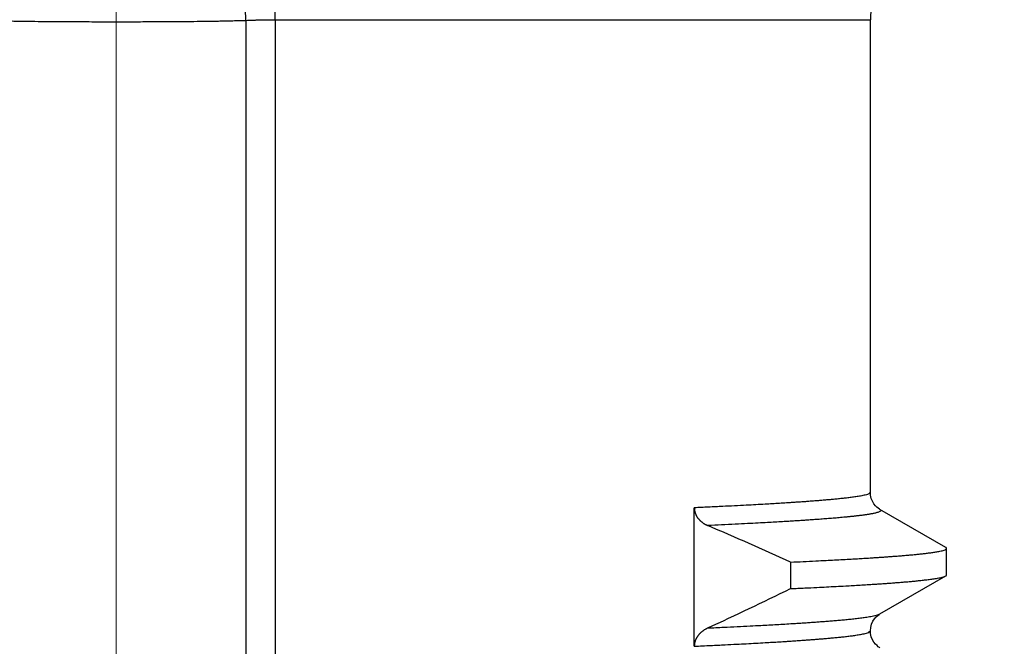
# Model space of a CAD drawing. Header units: millimetres. Extents: x 0 to 1735, y 0 to 1188.
# Tile 51 of 138: x 244.8 to 251.92, y 737.69 to 742.22. Entities that reach past the tile are written whole.
import ezdxf

# ---------------------------------------------------------------- set-up
doc = ezdxf.new("R2010")
doc.units = ezdxf.units.MM
doc.header["$LTSCALE"] = 0.727559
doc.linetypes.add('CENTER', pattern=[50.8, 31.75, -6.35, 6.35, -6.35])
doc.layers.add('NoLayerName_001', color=7, linetype='Continuous')
doc.layers.add('NoLayerName_003', color=7, linetype='Continuous')
doc.styles.get("Standard").update_dxf_attribs({"font": 'txt', "bigfont": 'extfont2'})
doc.dimstyles.get("Standard").update_dxf_attribs({"dimtxt": 2.5, "dimasz": 2.5, "dimexe": 1, "dimexo": 1, "dimtad": 1, "dimdec": 3, "dimzin": 0, "dimdsep": 46, "dimtxsty": 'Standard', "dimcen": 2.5, "dimadec": 3, "dimazin": 0, "dimtfac": 0.75, "dimtdec": 3, "dimtmove": 0, "dimatfit": 3, "dimfxl": 1, "dimarcsym": 0})

# ---------------------------------------------------------------- blocks, each defined once
blk = doc.blocks.new('_OPEN30')
at = {"color": 0, "linetype": 'ByBlock', "lineweight": -2}
for p, q in [((-1, 0.267949), (0, 0)), ((0, 0), (-1, -0.267949)), ((0, 0), (-1, 0))]:
    blk.add_line(p, q, dxfattribs=at)
blk = doc.blocks.new('*D141')
at = {"layer": 'Defpoints', "color": 0}
for p in [(330, 790), (350, 790), (250.65, 731.3)]:
    blk.add_point(p, dxfattribs=at)
at = {"layer": 'NoLayerName_001', "color": 0, "linetype": 'Continuous', "lineweight": 13}
for p, q in [((334, 790), (354, 790)), ((350, 739.3), (350, 782)), ((254.65, 731.3), (354, 731.3))]:
    blk.add_line(p, q, dxfattribs=at)
at = {"layer": 'NoLayerName_001', "color": 0, "lineweight": 13, "xscale": 8, "yscale": 8, "zscale": 8}
for p, rotation in [((350, 790), 90), ((350, 731.3), 270)]:
    blk.add_blockref('_OPEN30', p, dxfattribs=dict(at, rotation=rotation))
at = {"layer": 'NoLayerName_001', "color": 0, "lineweight": 13, "insert": (338.416, 760.65), "char_height": 12.8, "attachment_point": 5, "rotation": 90}
blk.add_mtext('\\W0.8594;５９', dxfattribs=at)

msp = doc.modelspace()

# ---------------------------------------------------------------- linework, layer by layer
at = {"layer": 'NoLayerName_001', "color": 60, "linetype": 'Continuous', "lineweight": 25}
for p, q in [((246.43808313, 742.21143704), (246.4264882, 742.60490165)), ((246.43808475, 742.21143707), (246.43808313, 731.30000042)), ((246.6488871, 742.21626043), (250.94999986, 742.21626043)), ((246.6488871, 742.21626043), (246.64888833, 731.60000041)), ((250.94999986, 738.8000534), (250.94999986, 742.21626043)), ((249.67761883, 737.68989414), (249.67761758, 738.68905959)), ((251.49367729, 738.40316214), (251.01815464, 738.67801976)), ((251.49999985, 738.20414543), (251.49999985, 738.39585505)), ((250.37339705, 738.29672912), (250.37339705, 738.10501951)), ((251.01815728, 737.92198225), (251.49367729, 738.19683835)), ((250.9499999, 737.799943), (250.94999988, 737.79995974))]:
    msp.add_line(p, q, dxfattribs=at)
for points in [[(251.01810052, 738.6780488), (251.01488828, 738.67997771), (251.00697149, 738.68534412), (250.99734727, 738.69314621), (250.98622438, 738.70427393), (250.97487455, 738.71883179), (250.96470418, 738.73636317), (250.95643013, 738.7572719), (250.95125522, 738.78092946), (250.94999277, 738.80005936)], [(250.94999289, 737.79994299), (250.95199184, 737.82397586), (250.95834042, 737.84849093), (250.96788958, 737.86976812), (250.97919218, 737.88717659), (250.9914276, 737.90124814), (251.00305043, 737.91165514), (251.0126502, 737.91859316), (251.01811413, 737.92195773)], [(251.0181206, 737.67803633), (251.01498526, 737.67991704), (251.00709333, 737.68525558), (250.99748464, 737.69302661), (250.98636625, 737.70412009), (250.97500868, 737.71864313), (250.96481522, 737.73614998), (250.95650447, 737.75705418), (250.95128962, 737.78072561), (250.94999988, 737.79995974)]]:
    msp.add_lwpolyline(points, dxfattribs=at)
for centre, radius, start, end in [((251.34999985, 742.21626043), 0.39999999, 102.373743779, 180), ((237.44667695, 709.82600904), 31.26790678, 65.580260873, 66.778860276), ((232.15360257, 775.68185139), 41.76097706, 294.958323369, 295.867251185)]:
    msp.add_arc(centre, radius, start, end, dxfattribs=at)
for points, knots in [([(246.64888833, 742.21626043), (246.64889703, 742.21960129), (246.64890164, 742.22628315), (246.64898541, 742.23630576), (246.6491158, 742.2463281), (246.6493016, 742.25634986), (246.64954113, 742.26637077), (246.6498355, 742.27639054), (246.65018509, 742.28640888), (246.65059047, 742.29642551), (246.65105216, 742.30644015), (246.65157069, 742.3164525), (246.6521466, 742.32646229), (246.65278039, 742.33646923), (246.65347267, 742.34647302), (246.65422367, 742.35647324), (246.65503616, 742.36646911), (246.6559138, 742.37645957), (246.65686001, 742.38644349), (246.65787829, 742.39641975), (246.6589721, 742.40638724), (246.66014491, 742.41634483), (246.66140021, 742.42629139), (246.66274146, 742.43622581), (246.66417214, 742.44614697), (246.66569571, 742.45605374), (246.66731574, 742.46594495), (246.66903523, 742.47581938), (246.67086509, 742.48567422), (246.672817, 742.49550623), (246.67490234, 742.50531216), (246.67713278, 742.51508836), (246.67951835, 742.52482971), (246.68208697, 742.53452427), (246.68486635, 742.54415785), (246.68788795, 742.5537139), (246.69116766, 742.56318326), (246.69480528, 742.57252425), (246.69880708, 742.58174426), (246.70198686, 742.58764962), (246.70351611, 742.59063946)], [0, 0, 0, 0, 0.01002261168, 0.02004549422, 0.03006864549, 0.04009207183, 0.05011578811, 0.06013981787, 0.07016419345, 0.08018895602, 0.09021415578, 0.100239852, 0.11026611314, 0.12029301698, 0.13032065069, 0.14034907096, 0.15037798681, 0.16040696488, 0.17043563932, 0.18046371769, 0.19049098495, 0.20051730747, 0.21054263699, 0.22056701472, 0.23059057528, 0.24061355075, 0.25063627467, 0.26065909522, 0.27068206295, 0.28070543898, 0.29072992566, 0.3007567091, 0.31078652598, 0.32081602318, 0.33084192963, 0.34086302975, 0.35088040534, 0.36089894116, 0.37093308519, 0.38100780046, 0.38100780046, 0.38100780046, 0.38100780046]), ([(244.56191525, 742.21143707), (244.57754503, 742.21099969), (244.60880367, 742.21009057), (244.65569729, 742.208933), (244.70259364, 742.20788663), (244.74949294, 742.2069648), (244.79639461, 742.20615187), (244.85893298, 742.20520264), (244.93710952, 742.20424373), (245.03092397, 742.20338176), (245.12473916, 742.2027308), (245.23418999, 742.20219574), (245.35927697, 742.2018319), (245.45309234, 742.20182488), (245.5, 742.20178814)], [0, 0, 0, 0, 0.04690770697, 0.09381542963, 0.14072337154, 0.18763165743, 0.23454033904, 0.28144940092, 0.37526826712, 0.46908705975, 0.56290434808, 0.65672037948, 0.79744334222, 0.93816635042, 0.93816635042, 0.93816635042, 0.93816635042]), ([(245.5, 742.20178814), (245.54690766, 742.20182495), (245.64072303, 742.20183216), (245.76581001, 742.20219595), (245.87526084, 742.20273099), (245.96907602, 742.20338196), (246.06289047, 742.20424403), (246.14106701, 742.20520304), (246.20360538, 742.20615232), (246.25050705, 742.20696526), (246.29740635, 742.20788706), (246.34430269, 742.20893335), (246.39119632, 742.21009079), (246.42245497, 742.21099975), (246.43808475, 742.21143707)], [0, 0, 0, 0, 0.14072300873, 0.28144597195, 0.37526200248, 0.46907928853, 0.56289807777, 0.65671694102, 0.70362600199, 0.75053468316, 0.79744296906, 0.84435091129, 0.89125863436, 0.93816634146, 0.93816634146, 0.93816634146, 0.93816634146]), ([(246.43808475, 742.2114371), (246.44510796, 742.2117178), (246.45915384, 742.21229372), (246.4767141, 742.21294103), (246.49076354, 742.21342781), (246.50130151, 742.21377323), (246.51184024, 742.21409913), (246.5223797, 742.21440468), (246.53291982, 742.21468934), (246.54346053, 742.21495247), (246.55400179, 742.21519347), (246.56454352, 742.21541171), (246.57508566, 742.2156066), (246.58562816, 742.2157775), (246.59617095, 742.21592384), (246.60671396, 742.2160449), (246.61725715, 742.2161404), (246.62780043, 742.21620854), (246.63834376, 742.21625312), (246.64537267, 742.21625573), (246.6488871, 742.21626042)], [0, 0, 0, 0, 0.02108644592, 0.04217298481, 0.05271642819, 0.06326005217, 0.07380383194, 0.08434772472, 0.09489169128, 0.10543569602, 0.11597970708, 0.12652369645, 0.13706764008, 0.14761151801, 0.15815531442, 0.16869901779, 0.17924262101, 0.18978612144, 0.20032952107, 0.21087282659, 0.21087282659, 0.21087282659, 0.21087282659]), ([(250.94999986, 738.80005341), (250.9457855, 738.79644185), (250.93817072, 738.78753535), (250.92101464, 738.78379037), (250.90467161, 738.77931258), (250.88786074, 738.77593191), (250.87105109, 738.77287399), (250.85417134, 738.77013057), (250.8372639, 738.76759444), (250.82032845, 738.76524269), (250.80337477, 738.76303085), (250.78640577, 738.76094165), (250.76942457, 738.75895589), (250.75243395, 738.75705319), (250.7354352, 738.75522471), (250.71842902, 738.75346584), (250.70141617, 738.7517709), (250.68439737, 738.7501345), (250.66737336, 738.74855115), (250.65034487, 738.74701541), (250.63331262, 738.74552188), (250.61627733, 738.74406481), (250.59923951, 738.74264001), (250.57651931, 738.74078198), (250.5481133, 738.73853385), (250.51401795, 738.73594392), (250.47991555, 738.73345046), (250.44580707, 738.73104228), (250.41169348, 738.72870758), (250.37757528, 738.72644081), (250.33776578, 738.72387023), (250.29226291, 738.72103005), (250.24106505, 738.71795097), (250.18417212, 738.71463988), (250.12158274, 738.71112457), (250.04760503, 738.70712545), (249.96792797, 738.7029839), (249.87685926, 738.69843253), (249.78009052, 738.69376345), (249.71177488, 738.69064514), (249.6776181, 738.68906379)], [0, 0, 0, 0, 0.016650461, 0.0337637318, 0.0508524, 0.0679534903, 0.085050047, 0.1021467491, 0.1192440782, 0.1363418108, 0.1534389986, 0.1705358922, 0.1876327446, 0.204729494, 0.2218261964, 0.2389230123, 0.2560200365, 0.2731173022, 0.2902147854, 0.3073124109, 0.3244100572, 0.3415075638, 0.3586048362, 0.3757019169, 0.4098956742, 0.4440891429, 0.4782825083, 0.5124758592, 0.5466692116, 0.5808625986, 0.6150560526, 0.6663463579, 0.717636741, 0.7689270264, 0.8373138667, 0.9057006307, 0.9911840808, 1.0766675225, 1.1792476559, 1.2818277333, 1.2818277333, 1.2818277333, 1.2818277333]), ([(249.67761758, 738.68905959), (249.67766562, 738.68716996), (249.67769222, 738.68338383), (249.67815044, 738.67771597), (249.67885197, 738.67206557), (249.67983712, 738.66644897), (249.68108834, 738.66088152), (249.6826037, 738.65537884), (249.68437685, 738.64995635), (249.6864041, 738.64462876), (249.68867733, 738.63940695), (249.69118418, 738.63429709), (249.69391384, 738.62930445), (249.69685524, 738.62443417), (249.69999739, 738.61969141), (249.7033293, 738.61508131), (249.70684016, 738.6106088), (249.71052015, 738.6062778), (249.71435965, 738.60209023), (249.71834985, 738.59804684), (249.72248217, 738.59414815), (249.72674798, 738.5903947), (249.7311387, 738.58678702), (249.73564574, 738.58332565), (249.74026085, 738.58001087), (249.7449765, 738.57684269), (249.74978576, 738.57382054), (249.75468223, 738.57094416), (249.75965865, 738.56821128), (249.76471105, 738.56562714), (249.76982316, 738.56316892), (249.77329246, 738.56166785), (249.77501866, 738.56090047)], [0, 0, 0, 0, 0.00567071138, 0.01135366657, 0.01704687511, 0.02274772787, 0.02845314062, 0.03415969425, 0.0398637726, 0.04556186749, 0.05125404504, 0.05694314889, 0.06263113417, 0.06831898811, 0.07400680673, 0.0796938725, 0.08537873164, 0.09106014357, 0.09673960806, 0.10241877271, 0.10809864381, 0.11377962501, 0.11946155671, 0.12514375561, 0.13082510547, 0.13650519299, 0.14218432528, 0.14786247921, 0.15353927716, 0.15921400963, 0.16488565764, 0.17055291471, 0.17055291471, 0.17055291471, 0.17055291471]), ([(251.01814799, 738.67802102), (251.02043525, 738.6753115), (251.02914437, 738.67007526), (251.01727028, 738.66094032), (251.00796656, 738.6575061), (250.99720114, 738.65398533), (250.98656334, 738.65124849), (250.9757716, 738.64877776), (250.96494822, 738.64656527), (250.95408382, 738.6445325), (250.94319541, 738.64264343), (250.93228707, 738.64087069), (250.92136395, 738.63919211), (250.91042788, 738.63759912), (250.89948104, 738.63608087), (250.88852536, 738.63462731), (250.87756283, 738.63322731), (250.86659451, 738.6318749), (250.85562094, 738.63056711), (250.84464262, 738.62930027), (250.83366009, 738.62807085), (250.82267382, 738.62687535), (250.81168432, 738.62571012), (250.80069184, 738.62457341), (250.78969661, 738.62346357), (250.77869885, 738.62237896), (250.76769877, 738.62131788), (250.75302922, 738.61993239), (250.73468763, 738.61825062), (250.71267135, 738.6163039), (250.69064941, 738.61442271), (250.66862253, 738.61260064), (250.64659137, 738.61083106), (250.6245564, 738.60910984), (250.60251796, 738.60743366), (250.57680281, 738.60552665), (250.54740944, 738.60341046), (250.51433653, 738.60110576), (250.48125869, 738.59887334), (250.44450142, 738.5964544), (250.41876632, 738.5948392), (250.40406137, 738.59390348)], [0, 0, 0, 0, 0.01063756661, 0.02132484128, 0.03235951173, 0.04341563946, 0.05446551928, 0.06551738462, 0.0765688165, 0.08761992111, 0.09867106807, 0.10972230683, 0.12077347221, 0.1318248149, 0.1428764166, 0.15392814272, 0.1649796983, 0.17603100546, 0.18708218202, 0.19813330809, 0.20918442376, 0.22023553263, 0.23128661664, 0.24233769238, 0.25338878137, 0.26443989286, 0.27549102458, 0.28654216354, 0.30864436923, 0.33074648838, 0.35284859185, 0.37495069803, 0.39705278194, 0.41915485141, 0.44125692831, 0.46335901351, 0.49651211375, 0.52966518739, 0.56281826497, 0.59597133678, 0.64017540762, 0.64017540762, 0.64017540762, 0.64017540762]), ([(250.40406137, 738.59390348), (250.38935449, 738.59299852), (250.35994199, 738.5911681), (250.31213857, 738.58832693), (250.260653, 738.58535231), (250.20180576, 738.58206881), (250.13559593, 738.57849677), (250.05834315, 738.57447957), (249.97004524, 738.57006483), (249.87438074, 738.56545259), (249.8081435, 738.56242996), (249.77502588, 738.56089734)], [0, 0, 0, 0, 0.04420407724, 0.08840814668, 0.14366321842, 0.19891828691, 0.2652243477, 0.34258144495, 0.4309896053, 0.53044884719, 0.6299080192, 0.6299080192, 0.6299080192, 0.6299080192]), ([(250.37339705, 738.29672912), (250.40364517, 738.29813034), (250.46414333, 738.30089226), (250.54983832, 738.30503457), (250.62544492, 738.3088234), (250.69096448, 738.31222813), (250.75143824, 738.3154815), (250.80686624, 738.31857947), (250.85724957, 738.32149838), (250.90258963, 738.32421079), (250.94288653, 738.3267106), (250.97814156, 738.32897205), (251.00835652, 738.33096552), (251.03856745, 738.33301853), (251.068774, 738.33513471), (251.09897551, 738.33732199), (251.12917104, 738.33959125), (251.15432819, 738.34155909), (251.17444994, 738.34318463), (251.18953923, 738.3444307), (251.20462632, 738.34570507), (251.2197111, 738.34700864), (251.23479315, 738.34834475), (251.24987181, 738.34971872), (251.26494641, 738.35113539), (251.28001628, 738.35259976), (251.29508075, 738.35411677), (251.31013914, 738.35569135), (251.32519077, 738.35732861), (251.34023498, 738.35903291), (251.35527065, 738.36081144), (251.37029525, 738.36268275), (251.38530584, 738.3646646), (251.4002998, 738.36677247), (251.41526838, 738.36904591), (251.43021156, 738.37150715), (251.44509119, 738.37424914), (251.45997149, 738.37728254), (251.47442811, 738.38129534), (251.48961772, 738.38466972), (251.49628881, 738.39262647), (251.49999346, 738.39585505)], [0, 0, 0, 0, 0.0908416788, 0.1816834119, 0.2573848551, 0.3179460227, 0.3785071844, 0.4390683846, 0.4844893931, 0.5299105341, 0.5753316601, 0.6056123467, 0.6358929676, 0.6661735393, 0.6964540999, 0.7267346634, 0.7570152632, 0.7872960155, 0.8024365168, 0.8175771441, 0.8327179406, 0.8478589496, 0.8630001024, 0.87814125, 0.893282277, 0.9084231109, 0.9235637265, 0.9387041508, 0.9538444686, 0.9689848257, 0.9841252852, 0.9992657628, 1.014406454, 1.0295476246, 1.044688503, 1.0598289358, 1.0749692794, 1.0901131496, 1.1052469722, 1.1204008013, 1.1351430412, 1.1351430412, 1.1351430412, 1.1351430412]), ([(251.49999346, 738.39585505), (251.49998287, 738.39602054), (251.49997613, 738.39635382), (251.49987871, 738.39684584), (251.49974008, 738.39732716), (251.49955843, 738.39779309), (251.49934248, 738.39824137), (251.49909435, 738.39867082), (251.49881696, 738.39908213), (251.49851276, 738.39947616), (251.4981843, 738.39985374), (251.49783405, 738.40021573), (251.4974645, 738.40056298), (251.49707813, 738.40089633), (251.49667741, 738.4012166), (251.4962648, 738.40152462), (251.49584278, 738.40182122), (251.4954138, 738.40210721), (251.49498034, 738.40238342), (251.49454481, 738.40265053), (251.49410995, 738.40290985), (251.4938193, 738.40307807), (251.49367514, 738.40316213)], [0, 0, 0, 0, 0.00049747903, 0.000997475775, 0.001499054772, 0.001999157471, 0.002495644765, 0.002990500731, 0.003485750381, 0.003982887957, 0.00448290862, 0.004986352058, 0.005493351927, 0.006003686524, 0.006516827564, 0.0070319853, 0.007548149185, 0.00806412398, 0.008578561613, 0.009089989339, 0.009596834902, 0.010097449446, 0.010097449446, 0.010097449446, 0.010097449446]), ([(250.37339705, 738.10501951), (250.40799748, 738.10662692), (250.471434, 738.10952293), (250.5579264, 738.11372658), (250.63288036, 738.11749274), (250.70206192, 738.12110087), (250.76547115, 738.12454449), (250.82310906, 738.12779917), (250.87497728, 738.13083235), (250.92107592, 738.13363699), (250.96140653, 738.13618206), (250.99597122, 738.13843156), (251.0305311, 738.14075382), (251.0650854, 738.1431581), (251.09963305, 738.14565718), (251.12841629, 738.14782869), (251.15143844, 738.14962538), (251.16870277, 738.15100412), (251.18596456, 738.15241572), (251.20322326, 738.1538651), (251.22047828, 738.15535703), (251.23772903, 738.15689632), (251.25497488, 738.15848778), (251.27221525, 738.16013615), (251.2894495, 738.16184647), (251.30667707, 738.16362266), (251.32389669, 738.16547554), (251.34110655, 738.16741942), (251.35830472, 738.16946596), (251.37548742, 738.17163768), (251.39264919, 738.17396352), (251.40978702, 738.17646798), (251.42688565, 738.17922947), (251.44394571, 738.18225846), (251.460859, 738.18591407), (251.47779105, 738.18983663), (251.48831676, 738.19469101), (251.49367514, 738.19683835)], [0, 0, 0, 0, 0.1039132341, 0.1905076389, 0.259783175, 0.3290587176, 0.3983342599, 0.4502909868, 0.5022478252, 0.5542046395, 0.5888424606, 0.6234802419, 0.6581180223, 0.6927558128, 0.7273936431, 0.7620316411, 0.7793507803, 0.7966700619, 0.8139894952, 0.8313089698, 0.8486283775, 0.8659476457, 0.8832667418, 0.900585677, 0.9179045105, 0.9352233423, 0.9525422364, 0.9698613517, 0.98718096, 1.0045004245, 1.0218188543, 1.0391365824, 1.0564571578, 1.0737825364, 1.0910954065, 1.1084126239, 1.1257305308, 1.1257305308, 1.1257305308, 1.1257305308]), ([(251.49367514, 738.19683835), (251.49381612, 738.19692099), (251.49409811, 738.19708443), (251.49451571, 738.19733749), (251.49492886, 738.19759685), (251.49533805, 738.19786562), (251.4957444, 738.19814594), (251.49614879, 738.19844022), (251.49655171, 738.19875031), (251.496952, 738.19907706), (251.49734633, 738.19942077), (251.49773029, 738.19978085), (251.49809938, 738.20015667), (251.4984491, 738.20054759), (251.49877494, 738.20095298), (251.49907238, 738.20137226), (251.49933695, 738.20180485), (251.49956388, 738.20225022), (251.49974923, 738.20270781), (251.49988582, 738.2031772), (251.49997809, 738.20365741), (251.49998364, 738.20398288), (251.49999346, 738.20414543)], [0, 0, 0, 0, 0.000490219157, 0.000977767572, 0.001464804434, 0.001953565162, 0.002446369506, 0.002945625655, 0.003453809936, 0.003971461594, 0.00449553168, 0.005022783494, 0.005550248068, 0.006075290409, 0.006595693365, 0.007109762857, 0.007616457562, 0.00811554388, 0.008607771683, 0.009095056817, 0.009580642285, 0.010069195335, 0.010069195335, 0.010069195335, 0.010069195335]), ([(249.77502585, 737.82072825), (249.81341657, 737.82251094), (249.88380214, 737.82572436), (249.98616741, 737.83069089), (250.07572907, 737.83519742), (250.15248765, 737.83922695), (250.21644664, 737.8427067), (250.27400405, 737.84594255), (250.33155504, 737.84929162), (250.38270448, 737.85238699), (250.42745404, 737.85519476), (250.46580604, 737.85767566), (250.50415281, 737.86023599), (250.54249351, 737.86288618), (250.580827, 737.86563996), (250.61276458, 737.86803189), (250.63830983, 737.87001031), (250.6574663, 737.87152813), (250.67662001, 737.87308193), (250.69577035, 737.87467718), (250.71491669, 737.87631908), (250.73405838, 737.8780129), (250.75319474, 737.87976389), (250.77232515, 737.88157724), (250.79144891, 737.88345843), (250.81056544, 737.88541183), (250.82967329, 737.8874496), (250.84877054, 737.88958724), (250.86785509, 737.89183748), (250.88692276, 737.89422529), (250.90596768, 737.89678194), (250.92498664, 737.89953453), (250.94396304, 737.90256929), (250.96289775, 737.90589688), (250.98167128, 737.90991778), (251.00046726, 737.91422921), (251.01215843, 737.91958816), (251.01810924, 737.92195713)], [0, 0, 0, 0, 0.1152962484, 0.2113764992, 0.3074567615, 0.3843209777, 0.4419691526, 0.499617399, 0.5572657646, 0.6149140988, 0.6533462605, 0.6917783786, 0.7302104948, 0.7686426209, 0.8070747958, 0.8455071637, 0.8647235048, 0.883940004, 0.9031566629, 0.922373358, 0.9415899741, 0.9608064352, 0.9800227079, 0.9992388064, 1.0184547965, 1.0376707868, 1.0568868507, 1.0761031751, 1.0953200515, 1.1145367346, 1.1337522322, 1.1529669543, 1.1721849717, 1.1914083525, 1.2106174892, 1.2298316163, 1.2490466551, 1.2490466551, 1.2490466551, 1.2490466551]), ([(249.67760925, 737.68895746), (249.71745871, 737.69080821), (249.79146762, 737.69418672), (249.89392733, 737.69916613), (249.97930305, 737.7034641), (250.05328828, 737.70732671), (250.12157569, 737.71101817), (250.18416532, 737.71453343), (250.24105848, 737.7178445), (250.29225654, 737.72092358), (250.3377596, 737.72376377), (250.37756926, 737.72633436), (250.41168759, 737.72860114), (250.44580132, 737.73093585), (250.47990994, 737.73334403), (250.51401247, 737.7358375), (250.54810797, 737.73842743), (250.57651409, 737.74067555), (250.59923438, 737.74253356), (250.61627228, 737.74395836), (250.63330763, 737.74541541), (250.65033995, 737.74690893), (250.66736852, 737.74844467), (250.6843926, 737.750028), (250.70141146, 737.75166439), (250.71842438, 737.75335932), (250.73543063, 737.75511817), (250.75242945, 737.75694662), (250.76942015, 737.75884929), (250.78640142, 737.76083502), (250.80337049, 737.7629242), (250.82032425, 737.76513601), (250.83725977, 737.76748771), (250.8541673, 737.77002379), (250.87104712, 737.77276714), (250.88785686, 737.77582501), (250.90466775, 737.77920559), (250.92101114, 737.78368295), (250.93816673, 737.78742847), (250.94578437, 737.7963323), (250.9499999, 737.799943)], [0, 0, 0, 0, 0.1196772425, 0.2222577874, 0.3077415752, 0.376128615, 0.4445156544, 0.5129027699, 0.5641932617, 0.6154838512, 0.6667743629, 0.7009679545, 0.7351614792, 0.7693549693, 0.8035484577, 0.8377419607, 0.8719355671, 0.9061294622, 0.9232266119, 0.9403239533, 0.9574215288, 0.9745192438, 0.9916169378, 1.0087144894, 1.0258118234, 1.0429089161, 1.0600058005, 1.0771025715, 1.0941993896, 1.1112963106, 1.1283932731, 1.1454905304, 1.1625883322, 1.1796857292, 1.1967824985, 1.213879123, 1.2309802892, 1.248069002, 1.2651822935, 1.2818337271, 1.2818337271, 1.2818337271, 1.2818337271]), ([(249.7750188, 737.82072495), (249.77330118, 737.81989877), (249.76984854, 737.81827892), (249.76476546, 737.81564994), (249.75974417, 737.81290003), (249.75480081, 737.81000753), (249.7499386, 737.80697785), (249.74516425, 737.80380915), (249.74048356, 737.80050152), (249.73590282, 737.79705484), (249.73142904, 737.79346928), (249.72707016, 737.78974509), (249.72283436, 737.78588281), (249.71872988, 737.78188298), (249.71476493, 737.77774613), (249.71094775, 737.77347282), (249.7072867, 737.76906372), (249.70379078, 737.76452044), (249.70046878, 737.75984636), (249.6973302, 737.75504562), (249.69438468, 737.75012253), (249.69164186, 737.74508142), (249.68911142, 737.7399266), (249.686803, 737.73466247), (249.68472711, 737.72929492), (249.68289371, 737.72383377), (249.68131231, 737.71829231), (249.67999465, 737.71268523), (249.67894787, 737.70702742), (249.67819607, 737.70133346), (249.67770047, 737.69561905), (249.67767104, 737.69180013), (249.67761883, 737.68989414)], [0, 0, 0, 0, 0.0057179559, 0.0114398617, 0.0171646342, 0.02289143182, 0.02861967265, 0.03434905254, 0.04007956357, 0.04581146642, 0.05154426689, 0.05727675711, 0.06300813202, 0.06873807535, 0.07446679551, 0.08019506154, 0.08592423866, 0.09165570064, 0.09738886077, 0.10312305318, 0.10885824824, 0.11459511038, 0.12033505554, 0.12608030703, 0.13183374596, 0.13759424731, 0.14335643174, 0.14911548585, 0.1548675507, 0.16060989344, 0.16634108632, 0.17206119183, 0.17206119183, 0.17206119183, 0.17206119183])]:
    msp.add_open_spline(points, degree=3, knots=knots, dxfattribs=at)
at = {"layer": 'NoLayerName_003', "color": 4, "linetype": 'CENTER', "lineweight": 13}
msp.add_line((245.5, 727.25000052), (245.5, 752.24999989), dxfattribs=at)

# ---------------------------------------------------------------- dimensions: what is measured, and where the dimension line sits
at = {"layer": 'NoLayerName_001', "color": 3, "linetype": 'Continuous', "lineweight": 13}
dim = msp.add_linear_dim(base=(350, 790), p1=(250.64999862, 731.30000042), p2=(329.99999519, 790), angle=90, text='\\W0.8594;５９', dimstyle='Standard', override={"dimtxt": 12.8, "dimasz": 8, "dimexe": 4, "dimexo": 4, "dimgap": 4, "dimdec": 8, "dimzin": 8, "dimblk": 'OPEN30', "dimclrd": 0, "dimclre": 0, "dimclrt": 0, "dimtp": 0, "dimtm": 0, "dimlwd": 13, "dimlwe": 13}, dxfattribs=at)
dim.commit()
dim.dimension.update_dxf_attribs({"geometry": '*D141', "text_midpoint": (350, 760.64999993), "dimtype": 160})

doc.saveas('drawing.dxf')
